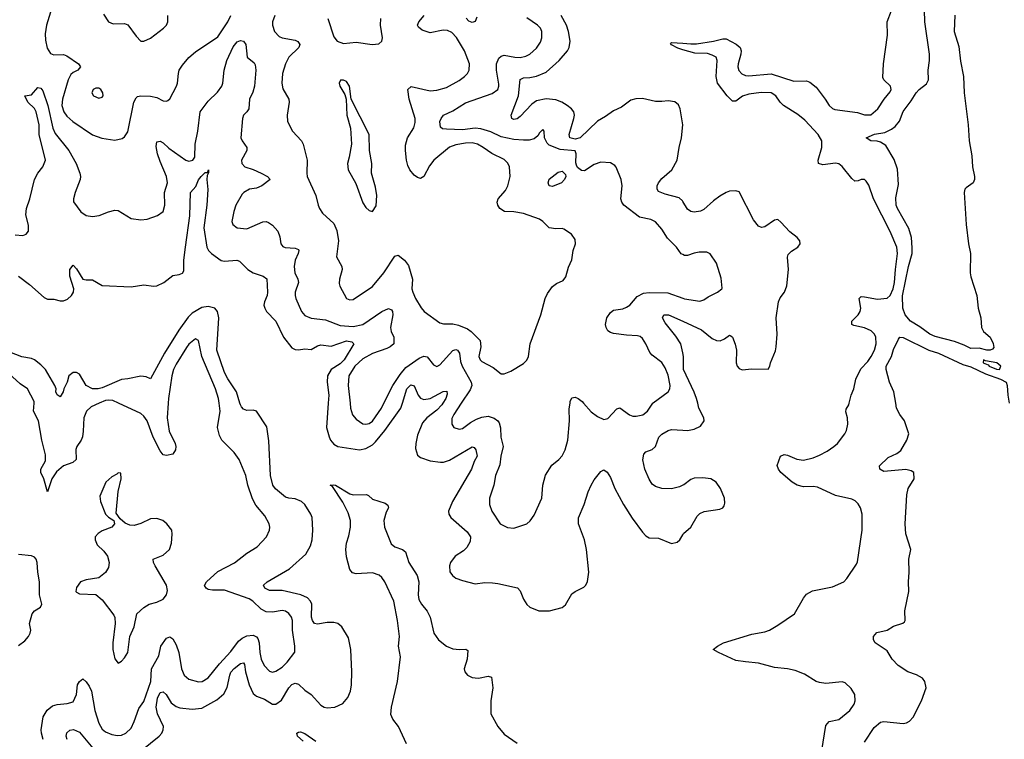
# Model space of a CAD drawing. Header units: inches. Extents: x 1473912 to 1647258, y 640388 to 773423.
# Tile 31 of 256: x 1525878 to 1531999, y 647911 to 652384. Entities that reach past the tile are written whole.
import ezdxf

# ---------------------------------------------------------------- set-up
doc = ezdxf.new("R2010")
doc.units = ezdxf.units.IN
doc.header["$MEASUREMENT"] = 0
for name, color, linetype in [('B5624', 7, 'Continuous'), ('B5625', 7, 'Continuous'), ('B5634', 7, 'Continuous'), ('B5635', 7, 'Continuous')]:
    doc.layers.add(name, color=color, linetype=linetype)

msp = doc.modelspace()

# ---------------------------------------------------------------- linework, layer by layer
at = {"layer": 'B5624', "color": 5}
for points, elevation in [([(1526372.3, 650000), (1526322.3, 649977.7), (1526293.9, 649950), (1526277.2, 649910), (1526273.2, 649826.8), (1526267.1, 649790), (1526259.3, 649770), (1526232.2, 649730), (1526227.1, 649712.9), (1526229, 649650), (1526208, 649632), (1526150.1, 649609.9), (1526106.9, 649573.1), (1526077.5, 649530), (1526050, 649449), (1526027.6, 649530), (1526009.7, 649570), (1526009.7, 649590), (1526037.4, 649642.6), (1526038.4, 649678.4), (1526014.5, 649770), (1525994.5, 649890), (1525964.2, 649950), (1525967.3, 650000)], 740), ([(1526023.4, 647910), (1526012.1, 647950), (1526011.3, 647970), (1526023.8, 648050), (1526047.8, 648092.2), (1526081.6, 648118.4), (1526110, 648128.3), (1526173, 648133), (1526210, 648143.9), (1526229.8, 648190), (1526236.4, 648250), (1526250, 648270.6), (1526270, 648286), (1526290, 648269.1), (1526310, 648240.7), (1526324.4, 648210), (1526345.2, 648090), (1526370, 648012.4), (1526390, 647974.9), (1526410, 647957.8), (1526450, 647940.2), (1526485.1, 647934.9), (1526510, 647936.9), (1526538, 647950), (1526570, 647980.8), (1526590, 648021.1), (1526617.9, 648102.1), (1526650, 648145.8), (1526691.9, 648270), (1526696.3, 648350), (1526742.5, 648430), (1526755.8, 648490), (1526790, 648539.3), (1526810, 648548.2), (1526830, 648535.8), (1526850, 648498.4), (1526866.1, 648450), (1526883.5, 648350), (1526900.8, 648310), (1526930, 648284.4), (1526990, 648267.3), (1527012, 648270), (1527050, 648293.4), (1527119.5, 648380.5), (1527190, 648457.1), (1527238, 648522), (1527259.8, 648540.2), (1527290, 648555), (1527330, 648557.5), (1527348.8, 648548.8), (1527357.8, 648537.8), (1527366.4, 648510), (1527370, 648451), (1527379, 648410), (1527398, 648370), (1527430, 648334.9), (1527450, 648329), (1527470, 648334), (1527510, 648359.1), (1527541, 648390), (1527587.8, 648452.2), (1527588.4, 648490), (1527573.4, 648590), (1527573, 648650), (1527567.8, 648670), (1527550, 648693.3), (1527530, 648706.8), (1527510, 648712.3), (1527450, 648701), (1527410, 648702.5), (1527378.9, 648718.9), (1527326.8, 648770), (1527303.8, 648783.8), (1527150, 648837.3), (1527077.1, 648837.1), (1527050, 648842.2), (1527036.2, 648850), (1527027.3, 648867.2), (1527039.1, 648890), (1527110, 648953.4), (1527212.3, 649007.7), (1527290, 649068.5), (1527353.7, 649106.3), (1527411.3, 649170), (1527431.5, 649210), (1527433.3, 649230), (1527428.3, 649250), (1527400.8, 649300.8), (1527346.5, 649366.5), (1527324.7, 649404.7), (1527296.2, 649490), (1527282.9, 649550), (1527241.8, 649650), (1527210, 649693.5), (1527135.1, 649770), (1527119.4, 649799.4), (1527108.2, 649848.2), (1527123, 649950), (1527117.3, 650000)], 740), ([(1526800, 650000), (1526794.8, 649910), (1526806.9, 649826.9), (1526844.2, 649750), (1526848.1, 649731.9), (1526845.5, 649710), (1526830, 649682.7), (1526790, 649675.1), (1526770, 649678.4), (1526750, 649703.6), (1526708.4, 649788.4), (1526670, 649889.7), (1526650, 649919.7), (1526630, 649936.4), (1526492.2, 650000)], 740), ([(1526636, 647844), (1526743.7, 647930), (1526760.5, 647950), (1526770.4, 647970), (1526771.4, 647990), (1526734.2, 648070), (1526725.7, 648110), (1526734.1, 648165.9), (1526750, 648202.6), (1526770, 648206.3), (1526788.8, 648190), (1526818.3, 648138.3), (1526850, 648114.3), (1526872.8, 648107.2), (1526950, 648097.5), (1527010, 648105.1), (1527103.9, 648156.1), (1527146.4, 648193.6), (1527167, 648233), (1527183, 648310), (1527191.2, 648328.8), (1527210, 648351.1), (1527250, 648382.5), (1527270, 648387.4), (1527276.1, 648376.1), (1527282.3, 648330), (1527303.9, 648250), (1527330, 648195.2), (1527350, 648179.1), (1527399.6, 648159.6), (1527450, 648130.2), (1527470, 648129.3), (1527505.8, 648154.2), (1527551.6, 648230), (1527570, 648251.4), (1527590, 648259.8), (1527610, 648253.9), (1527650, 648217.1), (1527690.5, 648190.5), (1527750, 648124), (1527770, 648111.4), (1527790, 648107.3), (1527837.2, 648110), (1527886.8, 648133.2), (1527916.8, 648170), (1527933.7, 648210), (1527939.9, 648250), (1527942, 648330), (1527936.2, 648470), (1527921, 648541), (1527880.7, 648610), (1527855.8, 648630), (1527830, 648637.2), (1527790, 648636.7), (1527730, 648625.7), (1527710, 648631.8), (1527697, 648650), (1527692, 648670), (1527693.6, 648750), (1527684.5, 648770), (1527666.6, 648790), (1527626, 648810), (1527510, 648835.8), (1527430, 648836.8), (1527402.6, 648850), (1527394.3, 648870), (1527415.4, 648890), (1527555.4, 648970), (1527657.4, 649062.5), (1527686.2, 649113.8), (1527696.2, 649150), (1527699.9, 649210), (1527696.5, 649290), (1527688.6, 649310), (1527651.1, 649370), (1527629.6, 649390), (1527590, 649406), (1527550, 649409.9), (1527530, 649416.5), (1527467, 649467), (1527452.2, 649490), (1527435.8, 649550), (1527426.9, 649766.9), (1527413.9, 649853.9), (1527349.7, 649949.7), (1527330, 649956.3), (1527290, 649955.3), (1527270, 649962.2), (1527257, 649977), (1527249.3, 649990), (1527246.3, 650000)], 720), ([(1527796.1, 650000), (1527785.5, 649850), (1527801.6, 649790), (1527810.2, 649770), (1527830, 649744.4), (1527854.8, 649730), (1527990, 649710.8), (1528030, 649719.2), (1528070, 649742.2), (1528090, 649760.4), (1528147, 649830), (1528247, 649970), (1528256.5, 650000)], 720), ([(1527931.2, 650000), (1527934.5, 649970), (1527946.8, 649926.8), (1527970, 649900.3), (1528010, 649871.7), (1528029.2, 649869.2), (1528050, 649873.6), (1528070, 649889.1), (1528126.3, 649970), (1528141.5, 650000)], 740), ([(1528507.7, 650000), (1528501.1, 649990), (1528470, 649956.9), (1528409.4, 649910), (1528382.8, 649877.2), (1528350, 649800.5), (1528339.5, 649750), (1528338.8, 649718.8), (1528350, 649677.1), (1528370, 649661.7), (1528430, 649641.8), (1528492.8, 649632.8), (1528513.4, 649633.4), (1528550, 649645.3), (1528690, 649728.7), (1528703.9, 649723.9), (1528714, 649710), (1528720.8, 649670), (1528703.1, 649636.9), (1528686.4, 649590), (1528569.3, 649390), (1528543.1, 649330), (1528545.3, 649310), (1528558, 649290), (1528660.2, 649200.2), (1528680.6, 649170), (1528678.8, 649141.2), (1528657.8, 649102.2), (1528637.2, 649082.8), (1528584.4, 649050), (1528555.8, 649010), (1528549, 648989), (1528551.5, 648951.6), (1528568.5, 648928.5), (1528590, 648912.2), (1528630, 648897.4), (1528710, 648877.4), (1528770, 648885.3), (1528816.2, 648883.8), (1528850, 648880.2), (1528971.9, 648851.9), (1528990, 648833), (1529010, 648782), (1529030, 648748.5), (1529050, 648732.4), (1529104.7, 648710), (1529171.4, 648708.6), (1529250, 648730.6), (1529270, 648747.7), (1529310, 648815.5), (1529330, 648830.4), (1529384.2, 648855.8), (1529398, 648870), (1529408.2, 648891.8), (1529415.4, 648950), (1529402.3, 649090), (1529389.8, 649150), (1529351, 649250), (1529352.2, 649287.8), (1529386.6, 649370), (1529411, 649449), (1529431.1, 649490), (1529450, 649523), (1529490, 649576), (1529510, 649586), (1529530, 649570.8), (1529550, 649537.3), (1529577.5, 649470), (1529631.7, 649370), (1529685.4, 649285.4), (1529750, 649197.6), (1529770, 649175.8), (1529790, 649164.2), (1529850, 649160.4), (1529930, 649128.7), (1529964.2, 649135.8), (1529981.6, 649150), (1530000, 649182.1)], 720), ([(1528622.7, 650000), (1528575.6, 649930), (1528565.2, 649905.3), (1528563.7, 649870), (1528576.3, 649850), (1528610, 649838.3), (1528630, 649842.8), (1528679.5, 649880.5), (1528718.3, 649901.7), (1528750, 649913.9), (1528790, 649920.4), (1528827.5, 649907.5), (1528850.1, 649890.1), (1528857.9, 649877.9), (1528867.5, 649847.5), (1528869.4, 649789.4), (1528883.5, 649730), (1528868.8, 649671.2), (1528863.4, 649616.6), (1528836.1, 649550), (1528824.9, 649490), (1528798, 649410), (1528798.4, 649370), (1528812.4, 649330), (1528864, 649250), (1528910, 649228.4), (1528950, 649223.8), (1529030, 649250.5), (1529051.1, 649268.9), (1529076.4, 649303.6), (1529123, 649410), (1529129.7, 649490), (1529146.5, 649553.5), (1529185.2, 649614.8), (1529230, 649650.6), (1529250, 649673.4), (1529269.6, 649710), (1529284.8, 649770), (1529296.2, 649890), (1529294.6, 649965.4), (1529299.2, 650000)], 740), ([(1529383.3, 650000), (1529430, 649946.3), (1529470, 649916.5), (1529510, 649898), (1529534.8, 649905.3), (1529590, 649966), (1529609.4, 649970.6), (1529668, 649928), (1529690, 649919.5), (1529710, 649918.9), (1529751.9, 649928.1), (1529780.9, 649950), (1529814.8, 650000)], 740), ([(1530000, 649490.3), (1529979.7, 649480.3), (1529930, 649468.6), (1529870, 649468.9), (1529830, 649482.3), (1529810, 649497.7), (1529790, 649528.7), (1529763.1, 649590), (1529752.4, 649647.6), (1529757.5, 649682.5), (1529770, 649697.8), (1529810, 649712.6), (1529829.7, 649730), (1529851.1, 649788.9), (1529870, 649808.3), (1529910, 649831), (1529930, 649836.9), (1530000, 649832.9)], 720), ([(1528283.2, 647883.2), (1528232.2, 647990), (1528196.9, 648036.9), (1528185.5, 648065.5), (1528189.4, 648110), (1528227, 648270), (1528244.6, 648424.6), (1528231.6, 648490), (1528238.8, 648550), (1528226.1, 648650), (1528203.3, 648770), (1528147, 648890), (1528130, 648916.8), (1528112.1, 648932.1), (1528070, 648944.9), (1527970, 648939.7), (1527946.1, 648946.1), (1527930, 648966), (1527910, 649045.2), (1527905.4, 649090), (1527909.2, 649130), (1527924.2, 649175.8), (1527934.2, 649230), (1527933.3, 649270), (1527918.7, 649318.7), (1527885.8, 649385.8), (1527822, 649482), (1527808.5, 649490), (1527826.7, 649493.3), (1527840.4, 649490), (1527930, 649436.3), (1527950, 649430.2), (1528033, 649433), (1528046.6, 649426.6), (1528070, 649403.1), (1528150, 649377.8), (1528167.3, 649367.3), (1528170.2, 649350), (1528156.8, 649323.2), (1528141.9, 649270), (1528145.7, 649230), (1528186.5, 649126.5), (1528210, 649107.5), (1528257, 649090), (1528275.7, 649075.7), (1528296, 649010), (1528349.1, 648930), (1528358.4, 648890), (1528355.2, 648810), (1528359.4, 648779.4), (1528375.1, 648750), (1528410, 648706.7), (1528429.6, 648670), (1528451.3, 648570), (1528481.6, 648530), (1528530, 648489), (1528570, 648474), (1528611.4, 648468.6), (1528651.9, 648471.9), (1528663.4, 648463.4), (1528658.6, 648410), (1528640.2, 648350), (1528644.2, 648330), (1528661.1, 648310), (1528690, 648295.8), (1528710, 648292.4), (1528730, 648291.4), (1528790, 648303.7), (1528810, 648296.3), (1528819.7, 648230), (1528806.1, 648150), (1528807.3, 648070), (1528850.6, 647990.6), (1528890, 647943.6), (1528970, 647887.8)], 680), ([(1525870, 648494), (1525910, 648524), (1525932.3, 648550), (1525942.7, 648570), (1525946, 648590), (1525939.3, 648630), (1525956, 648690), (1525970, 648710.6), (1526007, 648733), (1526016, 648750), (1525999.7, 648810), (1526000.4, 648890), (1525989.8, 648949.8), (1525986.4, 649010), (1525980.4, 649030), (1525970, 649043), (1525950, 649052), (1525870, 649058.8)], 760), ([(1526172.4, 647910), (1526166, 647930), (1526170, 647950.3), (1526190, 647968.5), (1526211.5, 647971.6), (1526250, 647954.9), (1526342.8, 647842.8)], 720), ([(1527638.9, 647898.9), (1527605.3, 647930), (1527601.5, 647950), (1527610, 647956.5), (1527623.1, 647956.9), (1527650, 647947.9), (1527719.7, 647899.7)], 680)]:
    msp.add_lwpolyline(points, dxfattribs=dict(at, elevation=elevation))
at = {"layer": 'B5624', "color": 5, "elevation": 760}
msp.add_lwpolyline([(1526490, 649568), (1526482, 649558), (1526450, 649542.7), (1526414, 649510), (1526376.8, 649423.2), (1526380.4, 649390), (1526410, 649311.3), (1526430, 649291.3), (1526462, 649270), (1526466, 649250), (1526451.3, 649230), (1526390, 649207.1), (1526364.4, 649190), (1526347, 649170), (1526346.7, 649150), (1526359.2, 649119.2), (1526400.7, 649080.7), (1526423.8, 649050), (1526433.4, 649010), (1526430, 648979), (1526410, 648947.6), (1526370, 648914), (1526290, 648902), (1526256, 648890), (1526230, 648855.3), (1526227.3, 648830), (1526230, 648824.7), (1526250, 648816), (1526350.4, 648810.4), (1526390, 648778.8), (1526463.4, 648683.4), (1526468.7, 648668.7), (1526470.4, 648630.4), (1526456.5, 648510), (1526456, 648470), (1526470, 648411.3), (1526490, 648384.7), (1526510, 648396.3), (1526530, 648417.1), (1526549.7, 648450), (1526562.4, 648550), (1526589.7, 648610), (1526605.2, 648690), (1526649.2, 648730), (1526682.7, 648750), (1526730, 648762.6), (1526770, 648782.6), (1526789.7, 648810), (1526795.5, 648835.5), (1526791, 648870), (1526719.3, 648990), (1526709, 649010), (1526708, 649030), (1526770, 649054.9), (1526808.7, 649091.3), (1526822, 649130), (1526826.3, 649186.3), (1526822.9, 649210), (1526791.5, 649250), (1526766.6, 649270), (1526730, 649283.5), (1526690, 649282), (1526630, 649252.2), (1526590, 649240.9), (1526562, 649242), (1526534, 649254), (1526501.2, 649281.2), (1526476.4, 649316.4), (1526489.6, 649450.4), (1526509.2, 649530), (1526506, 649566)], close=True, dxfattribs=at)
at = {"layer": 'B5625', "color": 5}
for points, elevation in [([(1526068.7, 652430), (1526044.8, 652350), (1526036.2, 652296.2), (1526037, 652257), (1526047.4, 652207.4), (1526070, 652173), (1526090, 652165.3), (1526150, 652167.8), (1526170, 652159.7), (1526243.6, 652110), (1526256.5, 652090), (1526238.7, 652070), (1526210, 652055.9), (1526196.5, 652043.5), (1526178.5, 652010), (1526142.8, 651890), (1526140.5, 651850), (1526151.4, 651811.4), (1526170, 651784), (1526207.6, 651750), (1526330, 651668.8), (1526387.9, 651647.9), (1526470, 651634), (1526514.9, 651645.1), (1526530, 651656.3), (1526550, 651687.3), (1526586.3, 651870), (1526601.6, 651898.4), (1526610, 651906.5), (1526630, 651911.3), (1526690, 651907.9), (1526730, 651899.5), (1526770, 651879.3), (1526790, 651876.3), (1526799.1, 651880.9), (1526810, 651890.8), (1526852.8, 651970), (1526858.9, 651990), (1526864, 652050), (1526869.8, 652070.2), (1526890, 652101.6), (1526930, 652148.4), (1526970, 652184.4), (1527110, 652278), (1527171.9, 652370), (1527189.2, 652410)], 760), ([(1526398.3, 652418.3), (1526430.7, 652370.7), (1526458.8, 652358.8), (1526530, 652360.7), (1526550, 652350.8), (1526600.9, 652280.9), (1526630, 652250.6), (1526650, 652250.5), (1526690, 652268.2), (1526772, 652330), (1526789.5, 652350), (1526799.5, 652370), (1526799.5, 652410)], 780), ([(1527463.5, 652410), (1527450.2, 652370.2), (1527450.2, 652350.2), (1527461.5, 652310), (1527490, 652278.9), (1527510.2, 652270.2), (1527590, 652257.1), (1527607.6, 652247.6), (1527619.1, 652230), (1527614, 652210), (1527550, 652149.7), (1527529.4, 652110), (1527512.1, 652050), (1527508, 651990), (1527513.4, 651953.4), (1527550.2, 651890.2), (1527553.4, 651870), (1527540.2, 651790), (1527543.1, 651750), (1527574, 651690), (1527628.9, 651630), (1527639.1, 651610), (1527664.7, 651510), (1527662.2, 651430), (1527665.5, 651410), (1527719.5, 651290), (1527732.7, 651230), (1527741.3, 651210), (1527760.4, 651180.4), (1527830, 651116.4), (1527850, 651074), (1527859.2, 651010), (1527847, 650910), (1527881.1, 650850), (1527882.6, 650830), (1527865.7, 650770), (1527863.7, 650743.7), (1527867.2, 650727.2), (1527908.8, 650650), (1527930, 650642), (1527950, 650645.3), (1528070, 650724.4), (1528141.5, 650810), (1528210, 650914.4), (1528230, 650919.5), (1528270, 650889), (1528295.2, 650855.2), (1528320.2, 650770), (1528316.5, 650710), (1528321.7, 650690), (1528338.3, 650650), (1528373, 650593), (1528392.7, 650570), (1528490, 650500.3), (1528512.7, 650492.8), (1528570, 650492.4), (1528605.5, 650485.5), (1528662, 650462), (1528685.1, 650445.1), (1528739.5, 650390), (1528744.7, 650350), (1528732.4, 650290), (1528739.3, 650270), (1528750, 650259.3), (1528820.9, 650220.9), (1528870, 650182.8), (1528890, 650182.8), (1528930, 650198.8), (1529010, 650246.8), (1529030, 650267.3), (1529040.7, 650290), (1529051.5, 650370), (1529118.4, 650550), (1529145.1, 650650), (1529158, 650682), (1529190, 650726), (1529215.5, 650744.5), (1529257, 650763), (1529273.8, 650786.2), (1529290, 650844.7), (1529310, 650892), (1529319.5, 650950), (1529332.3, 650990), (1529330, 651018), (1529309, 651050), (1529261.5, 651081.5), (1529250, 651086), (1529210, 651082.9), (1529170, 651089.5), (1529129.3, 651130), (1529110, 651142.9), (1529010, 651179.7), (1528950, 651189.7), (1528892.5, 651192.5), (1528861.6, 651210), (1528849.7, 651230), (1528846.9, 651250), (1528852.6, 651270), (1528898.3, 651321.7), (1528913.1, 651350), (1528925.9, 651410), (1528921.7, 651470), (1528911.9, 651491.9), (1528890, 651515.5), (1528811.9, 651551.9), (1528759.1, 651590), (1528723, 651610), (1528690, 651617.3), (1528650, 651616.6), (1528590, 651606.1), (1528549.7, 651590.3), (1528452.6, 651510), (1528424.9, 651475.1), (1528390.7, 651409.3), (1528370, 651396.4), (1528350, 651402.4), (1528330, 651417.6), (1528302.4, 651450), (1528290, 651478), (1528283, 651510), (1528275.5, 651570), (1528276.3, 651603.7), (1528288.2, 651650), (1528327.6, 651712.4), (1528335.8, 651744.2), (1528336.5, 651770), (1528298.4, 651890), (1528291.3, 651950), (1528311.2, 651968.8), (1528430, 651942), (1528470, 651945.4), (1528530, 651962.2), (1528610, 652005.2), (1528643.5, 652030), (1528662, 652050), (1528672.6, 652070), (1528673.7, 652110), (1528643.5, 652190), (1528593.5, 652273.5), (1528563.6, 652303.6), (1528536.3, 652316.3), (1528510, 652319.4), (1528430, 652301.7), (1528378.9, 652318.9), (1528356.3, 652336.3), (1528350.7, 652350), (1528358, 652370), (1528392.2, 652410)], 760), ([(1527794, 652390), (1527830, 652278), (1527850.4, 652250.4), (1527890, 652236.4), (1527970, 652243.2), (1528069.6, 652230.4), (1528110, 652234), (1528129.2, 652250), (1528134, 652270), (1528121.2, 652350), (1528122, 652390)], 780), ([(1530000, 650923.2), (1529990, 650929.2), (1529961.2, 650970), (1529905, 651025), (1529870, 651081.6), (1529830, 651127.8), (1529801.5, 651141.5), (1529730, 651156.9), (1529633.6, 651230), (1529620.5, 651250), (1529614.3, 651270), (1529622.7, 651350), (1529617.7, 651390), (1529586.7, 651466.7), (1529578, 651478), (1529550, 651494), (1529490, 651497.2), (1529450, 651483.5), (1529390, 651444.2), (1529370, 651446), (1529345.2, 651465.2), (1529338.8, 651478.8), (1529334.9, 651494.9), (1529336.4, 651550), (1529330, 651569.3), (1529237.4, 651577.4), (1529170, 651603.5), (1529156.5, 651616.5), (1529139.6, 651650), (1529138, 651690), (1529130, 651701.2), (1529110, 651681.2), (1529099, 651661), (1529076.9, 651643.1), (1529045.3, 651634.7), (1529010, 651633.9), (1528950, 651639.6), (1528870, 651655.4), (1528807.1, 651687.1), (1528745.4, 651705.4), (1528710, 651708.6), (1528630, 651699.4), (1528530, 651702.2), (1528505.6, 651705.6), (1528494.7, 651714.7), (1528489.8, 651750), (1528497.4, 651770), (1528512.3, 651790), (1528570, 651816.1), (1528650, 651866), (1528814.4, 651925.6), (1528849.7, 651950), (1528856.8, 651970), (1528856.3, 651983.7), (1528842.6, 652070), (1528842.3, 652110), (1528855.8, 652144.2), (1528870, 652157.1), (1528890, 652162.3), (1528956, 652150), (1528990, 652148.7), (1529023.9, 652156.1), (1529050, 652169.2), (1529090, 652206.3), (1529115.5, 652244.5), (1529123.8, 652270), (1529123.1, 652310), (1529114.5, 652330), (1529095.8, 652350), (1529030, 652395)], 740), ([(1528720.2, 652399.8), (1528708.4, 652371.6), (1528690, 652365.1), (1528670, 652374.7), (1528652.4, 652392.4)], 740), ([(1530000, 651254.4), (1529997.9, 651257.9), (1529976.6, 651276.7), (1529890, 651299.3), (1529850, 651316.2), (1529840.5, 651330), (1529841, 651350), (1529849.8, 651370), (1529870, 651395.6), (1529931.3, 651450), (1529964.4, 651510), (1529976.8, 651590), (1529992.6, 651650), (1529999.7, 651730), (1529984.2, 651830), (1529973.9, 651853.9), (1529950, 651872.6), (1529910, 651879.7), (1529870, 651874.2), (1529830, 651875.3), (1529750, 651893.3), (1529709, 651891), (1529676.3, 651883.7), (1529619.8, 651840.2), (1529570, 651817.8), (1529519.1, 651780.9), (1529470, 651752.9), (1529361.3, 651650), (1529330, 651641.2), (1529297.3, 651650), (1529293.6, 651670), (1529323.4, 651770), (1529326.2, 651790), (1529322.4, 651810), (1529308.3, 651830), (1529281.1, 651850), (1529248.3, 651870), (1529210, 651885.8), (1529150, 651892.3), (1529090, 651878.7), (1529061.9, 651858.1), (1528990, 651782.4), (1528970, 651766.8), (1528950, 651763.1), (1528937.6, 651770), (1528933.5, 651790), (1528979.6, 651910), (1528988.1, 652011.9), (1529010, 652022.5), (1529050, 652024.4), (1529090, 652032.5), (1529150, 652056.6), (1529231.4, 652130), (1529283.7, 652190), (1529293.6, 652210), (1529299.5, 652250), (1529289.9, 652310), (1529276.8, 652350), (1529244.7, 652410)], 720), ([(1525850, 651046.7), (1525897.7, 651042.3), (1525917, 651050), (1525932.6, 651070), (1525933.3, 651106.7), (1525916.7, 651170), (1525920.5, 651210), (1525940.2, 651270), (1525969.7, 651390), (1525991, 651429), (1526021.6, 651470), (1526038.7, 651510), (1525997.8, 651670), (1525998.3, 651730), (1525981, 651810), (1525970.6, 651830.6), (1525927.8, 651870), (1525910, 651911), (1525950, 651917.6), (1525990, 651961.6), (1526010, 651958.7), (1526021.6, 651941.6), (1526052, 651850), (1526083.3, 651710), (1526097.1, 651677.1), (1526183.9, 651570), (1526227.9, 651490), (1526250.9, 651430), (1526256.3, 651410), (1526254.3, 651390), (1526222.3, 651310), (1526211.4, 651270), (1526211.7, 651251.7), (1526257.1, 651190), (1526290, 651166.4), (1526330, 651159.5), (1526372.6, 651167.4), (1526430, 651189.2), (1526470, 651198.8), (1526490, 651197.3), (1526570, 651148.5), (1526630, 651139.3), (1526670, 651143), (1526734.2, 651165.8), (1526770, 651191.3), (1526779.5, 651230), (1526778.3, 651310), (1526797.3, 651370), (1526789.8, 651410), (1526750, 651502), (1526734.1, 651550), (1526725, 651595), (1526730, 651624.9), (1526750, 651628.9), (1526770, 651617.3), (1526805.6, 651585.6), (1526910, 651511.3), (1526930, 651504.7), (1526953.5, 651510), (1526967.3, 651530), (1526968, 651610), (1526985.7, 651690), (1527000.6, 651810), (1527050, 651876.5), (1527107.2, 651932.8), (1527133.3, 651970), (1527141, 651990), (1527149.8, 652069.7), (1527164.7, 652130), (1527204.9, 652215.1), (1527230, 652246.2), (1527250, 652254.4), (1527270, 652250.2), (1527284, 652230), (1527291.2, 652151.2), (1527336, 652116), (1527342.3, 652102.3), (1527346, 652070), (1527337.1, 651970), (1527326.9, 651933.1), (1527306.8, 651890), (1527301.1, 651830), (1527290.2, 651810), (1527269.2, 651790), (1527262.9, 651770), (1527252.2, 651650), (1527261.3, 651630), (1527290.5, 651590), (1527290.4, 651570.4), (1527257.4, 651510), (1527259.5, 651490), (1527276.3, 651470), (1527330, 651452.8), (1527378.7, 651430), (1527417.3, 651410), (1527434.8, 651390), (1527383.8, 651350), (1527350, 651336.8), (1527305.5, 651330), (1527270.3, 651310), (1527260.9, 651299.1), (1527222, 651230), (1527208.6, 651191.4), (1527196.5, 651130), (1527203.1, 651110), (1527230.2, 651090.2), (1527290, 651084.7), (1527390, 651126.5), (1527410, 651128.9), (1527423.7, 651123.7), (1527450, 651107.2), (1527481.7, 651070), (1527494.3, 651034.3), (1527501.3, 650990), (1527513, 650973), (1527527.5, 650967.5), (1527590, 650964.5), (1527610, 650955.8), (1527613.4, 650950), (1527609.3, 650930), (1527590.8, 650890), (1527583.2, 650850), (1527588.6, 650810), (1527607.2, 650770), (1527610.2, 650750), (1527590.2, 650690), (1527589.4, 650670), (1527593.5, 650650), (1527629.4, 650570), (1527650, 650544.3), (1527690, 650528.5), (1527778.7, 650518.7), (1527870, 650482.7), (1527950, 650477.3), (1528010, 650489.1), (1528130, 650569.3), (1528170, 650589), (1528190, 650581.3), (1528195.2, 650570), (1528197.7, 650550), (1528182.9, 650470), (1528186.5, 650446.5), (1528203.1, 650410), (1528203.8, 650370), (1528181.3, 650350), (1528160.6, 650339.4), (1528070, 650309.3), (1528010, 650276.4), (1527961.9, 650230), (1527924.4, 650170), (1527919, 650110), (1527931.2, 650000)], 740), ([(1530000, 652197.2), (1529970, 652206), (1529930, 652227.3), (1529924, 652236), (1529930, 652242), (1530000, 652236.8)], 680), ([(1525870, 650789.1), (1525937.9, 650737.9), (1526030, 650656.1), (1526050, 650647.5), (1526090, 650647.4), (1526130, 650636.9), (1526150, 650636.5), (1526174, 650646), (1526200.5, 650670), (1526211.2, 650690), (1526213.3, 650710), (1526189.6, 650790), (1526190, 650832), (1526210, 650858), (1526230, 650834.8), (1526270, 650771.3), (1526290, 650766.8), (1526330, 650766.8), (1526390, 650730.7), (1526570, 650722.8), (1526650, 650735.3), (1526710, 650726.7), (1526730, 650730.3), (1526773.6, 650750), (1526830, 650793.8), (1526870, 650799.7), (1526890, 650807.8), (1526898.1, 650821.9), (1526899, 650890), (1526907.4, 650970), (1526935.2, 651164.8), (1526938.7, 651310), (1526972.4, 651347.6), (1526990, 651387.7), (1527005.6, 651410), (1527030, 651434), (1527045.2, 651434.8), (1527050.5, 651450.5), (1527052.4, 651432.4), (1527043.8, 651416.2), (1527040.3, 651390), (1527047.4, 651327.4), (1527040.2, 651230), (1527021.8, 651090), (1527040.9, 650970), (1527052.1, 650950), (1527070.7, 650930.7), (1527130, 650887.3), (1527150, 650882.9), (1527228.3, 650888.3), (1527243.8, 650883.8), (1527294.9, 650830), (1527330.1, 650810.1), (1527390.6, 650790), (1527413.7, 650773.7), (1527417.2, 650690), (1527415.5, 650670), (1527398.6, 650630), (1527396.1, 650610), (1527400.8, 650590), (1527412.9, 650570), (1527470.2, 650510), (1527517.2, 650410), (1527570, 650344.7), (1527590, 650333.4), (1527610, 650330.9), (1527650, 650337.2), (1527690, 650332.9), (1527730, 650356.8), (1527750, 650362.7), (1527815, 650355), (1527910, 650388), (1527942.2, 650382.2), (1527954.6, 650370), (1527893.9, 650270), (1527870, 650245.7), (1527815, 650210), (1527790.8, 650170), (1527788.3, 650130), (1527799.6, 650050), (1527796.1, 650000)], 720), ([(1529814.8, 650000), (1529816.9, 650003.1), (1529909.7, 650070.3), (1529919.7, 650090), (1529922, 650110), (1529910, 650174), (1529890, 650219), (1529870, 650253.2), (1529810, 650298), (1529795.1, 650315.1), (1529771.1, 650370), (1529750, 650402.9), (1529734.6, 650414.6), (1529719.1, 650419.1), (1529650, 650422.7), (1529570, 650433.1), (1529550, 650439.8), (1529534.7, 650450), (1529523.1, 650470), (1529520.4, 650490), (1529528.2, 650530), (1529550, 650563), (1529570, 650578.4), (1529627, 650587), (1529650, 650596.9), (1529670, 650610.2), (1529716.8, 650663.2), (1529756.3, 650683.7), (1529790, 650688.8), (1529906.4, 650686.4), (1530000, 650652.9)], 740), ([(1527246.3, 650000), (1527225.4, 650070), (1527170.9, 650150.9), (1527151.4, 650191.4), (1527102.8, 650330), (1527115, 650530), (1527107.2, 650570), (1527091.5, 650590), (1527050, 650601.7), (1527010, 650594.8), (1526950, 650559.6), (1526924.4, 650535.6), (1526866.7, 650453.3), (1526778.5, 650310), (1526690, 650152.3), (1526663.7, 650163.7), (1526630, 650167.2), (1526550, 650150.7), (1526510, 650148.1), (1526390, 650096.2), (1526364.7, 650090), (1526330, 650089), (1526290.9, 650110.9), (1526250, 650180.5), (1526231.5, 650191.5), (1526209.5, 650190.5), (1526184, 650170), (1526172.2, 650130), (1526152.3, 650090), (1526148.4, 650070), (1526130, 650039.5), (1526110, 650052.7), (1526102, 650070), (1526104, 650090), (1526095.4, 650110), (1526037, 650210), (1526010, 650239.4), (1525970, 650268.9), (1525950, 650277.8), (1525890, 650289), (1525730, 650349.9)], 720), ([(1530000, 650312.8), (1529988.3, 650368.3), (1529957.5, 650417.5), (1529890, 650498.5), (1529873.1, 650530), (1529882.9, 650550), (1529912.2, 650550), (1530000, 650509.1)], 720), ([(1527117.3, 650000), (1527113.9, 650030), (1527095.8, 650090), (1527010.6, 650290), (1526989.7, 650389.7), (1526970, 650400.7), (1526930, 650367.1), (1526913.7, 650346.3), (1526850, 650242), (1526834.7, 650210), (1526822.8, 650170), (1526801.7, 650030), (1526800, 650000)], 740), ([(1528141.5, 650000), (1528197.4, 650110), (1528242.3, 650177.7), (1528278.3, 650221.7), (1528360.3, 650279.7), (1528390, 650291.8), (1528410, 650287.4), (1528450, 650238.7), (1528470, 650228.9), (1528490, 650238.5), (1528570, 650327.9), (1528590, 650334.3), (1528598.9, 650330), (1528611.8, 650311.8), (1528618.5, 650258.5), (1528628.1, 650230), (1528685.1, 650130), (1528687.9, 650110), (1528677.9, 650082.1), (1528622.7, 650000)], 740), ([(1525967.3, 650000), (1525967.9, 650010), (1525925.4, 650090), (1525881.4, 650121.4), (1525810, 650183.7)], 740), ([(1528256.5, 650000), (1528284.9, 650090), (1528310, 650114.5), (1528330, 650108.5), (1528355, 650050), (1528370, 650032.3), (1528390, 650023.8), (1528430, 650030.1), (1528510, 650073.2), (1528534.1, 650074.1), (1528535.2, 650055.2), (1528527.3, 650030), (1528507.7, 650000)], 720), ([(1529299.2, 650000), (1529300.5, 650010), (1529310, 650033.4), (1529330, 650037.6), (1529350, 650028.5), (1529374.6, 650010), (1529383.3, 650000)], 740), ([(1526492.2, 650000), (1526456.5, 650016.5), (1526430, 650019.7), (1526410, 650016.8), (1526372.3, 650000)], 740)]:
    msp.add_lwpolyline(points, dxfattribs=dict(at, elevation=elevation))
for points, elevation in [([(1527890, 652008.7), (1527871.6, 652008.4), (1527862.8, 651990), (1527867.3, 651970), (1527898, 651918), (1527907.3, 651890), (1527910.8, 651790), (1527934.8, 651710), (1527939.5, 651610), (1527926.7, 651530), (1527915.3, 651490), (1527918.9, 651450), (1527966.5, 651366.5), (1528010, 651246), (1528030, 651216), (1528050, 651198), (1528070, 651191.3), (1528092.9, 651227.1), (1528098.4, 651290), (1528090, 651342), (1528065.6, 651430), (1528067.6, 651490), (1528053.3, 651570), (1528049.5, 651670), (1527939.3, 651890), (1527928.7, 651970), (1527910, 651999)], 780), ([(1526350, 651958.3), (1526333.4, 651950), (1526325.3, 651930), (1526336.3, 651910), (1526370, 651894.9), (1526390, 651902), (1526395.6, 651910), (1526395.1, 651930), (1526382, 651950), (1526370, 651957.4)], 780), ([(1529190, 651347.1), (1529168.7, 651350), (1529164, 651370), (1529170, 651392), (1529224.7, 651435.3), (1529250, 651442), (1529270, 651422), (1529272.7, 651410), (1529264.9, 651390), (1529246.8, 651370)], 740)]:
    msp.add_lwpolyline(points, close=True, dxfattribs=dict(at, elevation=elevation))
at = {"layer": 'B5634', "color": 5}
for points, elevation in [([(1530000, 649832.9), (1530030, 649831.3), (1530070, 649838.5), (1530110, 649857), (1530131.9, 649890), (1530131.8, 649910), (1530100.2, 649970), (1530093, 650000)], 720), ([(1530856, 647790), (1530890, 647996.3), (1530910, 648021.3), (1530970, 648035), (1531038.8, 648090), (1531064.6, 648130), (1531070.8, 648150.8), (1531069.7, 648190), (1531047.3, 648227.2), (1531010, 648261.6), (1530990, 648267.8), (1530890, 648256.9), (1530850, 648264), (1530830, 648271.1), (1530755.8, 648315.8), (1530697.8, 648337.8), (1530650, 648349.3), (1530570, 648357.4), (1530470, 648385.2), (1530390, 648391.6), (1530330, 648401.8), (1530222, 648450), (1530189.3, 648470), (1530215.3, 648490), (1530254, 648510), (1530430, 648565.4), (1530510, 648579.5), (1530539, 648590), (1530590, 648619.5), (1530695.1, 648690), (1530751, 648789), (1530770, 648814), (1530806.6, 648833.4), (1530930, 648859.5), (1531001.2, 648890), (1531020.9, 648910), (1531080.1, 648999.9), (1531085.6, 649014.4), (1531115.1, 649210), (1531116.1, 649310), (1531105.7, 649350), (1531090, 649375.1), (1531072.2, 649392.2), (1531050, 649403.5), (1530950, 649427), (1530838.3, 649478.3), (1530810, 649482.6), (1530750, 649479.5), (1530711.1, 649490), (1530680.4, 649510), (1530609.7, 649570), (1530594.7, 649590), (1530587, 649613), (1530606.6, 649670), (1530630, 649681.3), (1530650, 649677.4), (1530710, 649651.4), (1530750, 649645.7), (1530810, 649660.3), (1530850, 649678), (1530897.9, 649702.1), (1530939.7, 649730), (1530961.7, 649750), (1531007.6, 649810), (1531017.6, 649830), (1531026.4, 649870), (1531025, 649910), (1531013.7, 649946.3), (1531016.3, 649963.7), (1531032.4, 649990), (1531035, 650000)], 680), ([(1531130, 647894), (1531190, 647984.9), (1531230, 648017), (1531250, 648021.1), (1531370, 648010.2), (1531390, 648012.6), (1531410, 648023.2), (1531431.6, 648048.4), (1531484.7, 648150), (1531512.7, 648230), (1531505.3, 648270), (1531490, 648291.1), (1531452.7, 648312.7), (1531399.5, 648330), (1531339.5, 648370), (1531300.7, 648410), (1531270, 648461.2), (1531195.3, 648510), (1531185.2, 648530), (1531185.2, 648550), (1531205.8, 648574.2), (1531270, 648590.2), (1531310, 648613.4), (1531367.1, 648632.9), (1531378, 648642), (1531382.4, 648650), (1531381.3, 648710), (1531405.6, 648830), (1531402.4, 648890), (1531407.8, 648950), (1531406, 649030), (1531418.4, 649090), (1531387.7, 649187.7), (1531382.4, 649250), (1531393.2, 649430), (1531401.2, 649470), (1531439.3, 649530), (1531437.2, 649570), (1531419.6, 649579.6), (1531387.2, 649587.2), (1531250, 649576.2), (1531226, 649590), (1531224, 649610), (1531277.8, 649662.2), (1531331.6, 649688.4), (1531354.6, 649705.4), (1531393.3, 649770), (1531404.5, 649810), (1531379.3, 649890), (1531349.3, 649930), (1531329.7, 649969.6), (1531324.2, 650000)], 660), ([(1530000, 649182.1), (1530004.5, 649190), (1530050, 649230.4), (1530090, 649297.3), (1530105.4, 649314.6), (1530133.3, 649326.7), (1530230, 649340.7), (1530249.4, 649350.6), (1530258, 649362), (1530262, 649378), (1530258.4, 649410), (1530234.3, 649470), (1530208.2, 649510), (1530174, 649530), (1530123.7, 649536.3), (1530070, 649533.6), (1530050, 649526.6), (1530006.5, 649493.5), (1530000, 649490.3)], 720)]:
    msp.add_lwpolyline(points, dxfattribs=dict(at, elevation=elevation))
at = {"layer": 'B5635', "color": 5}
for points, elevation in [([(1531690.7, 652410.7), (1531687.7, 652310), (1531716, 652216), (1531726.6, 652126.6), (1531744.7, 652030), (1531748.6, 651930), (1531773.5, 651730), (1531779.7, 651630), (1531797.4, 651537.4), (1531800.7, 651470), (1531813.4, 651410), (1531813.6, 651390), (1531804.9, 651370), (1531761.2, 651338.8), (1531753.6, 651330), (1531748.5, 651310), (1531761.8, 651110), (1531776.4, 650990), (1531788.4, 650930), (1531786.9, 650810), (1531790, 650784.7), (1531828.2, 650670), (1531836.3, 650590), (1531853.4, 650530), (1531857.3, 650470), (1531870, 650444.7), (1531910, 650411.3), (1531930.4, 650370.4), (1531933.1, 650346.9), (1531925.1, 650334.9), (1531910, 650328.9), (1531890, 650329.9), (1531843.1, 650343.1), (1531790, 650341), (1531750, 650361.2), (1531690, 650383), (1531570, 650414.6), (1531536.5, 650430), (1531474.5, 650474.6), (1531415, 650510), (1531383.4, 650550), (1531368.2, 650590), (1531366.9, 650666.9), (1531402.4, 650850), (1531425.5, 650930), (1531425.8, 650965.8), (1531421.7, 651030), (1531406.3, 651086.3), (1531334.5, 651210), (1531327, 651230), (1531324.4, 651275.6), (1531340.8, 651359.2), (1531334.5, 651454.5), (1531314.8, 651514.7), (1531262, 651602), (1531230, 651623), (1531208.6, 651628.6), (1531169.2, 651630), (1531139.3, 651650), (1531191.4, 651671.4), (1531257, 651683), (1531297.3, 651702.7), (1531320.1, 651719.9), (1531347, 651753), (1531370, 651814), (1531420.3, 651879.7), (1531451.8, 651930), (1531469.4, 651950), (1531516, 651984), (1531526.9, 652010), (1531524.7, 652070), (1531534, 652130), (1531534, 652170), (1531504.8, 652370), (1531498.4, 652590)], 660), ([(1530000, 652236.8), (1530050, 652233), (1530085.6, 652234.4), (1530190, 652250.5), (1530250, 652265.3), (1530270, 652265.3), (1530331.4, 652231.4), (1530356.5, 652210), (1530363, 652190), (1530361.6, 652170), (1530343.9, 652110), (1530342.7, 652090), (1530348, 652068), (1530366.7, 652046.7), (1530390, 652036.5), (1530410, 652034.7), (1530550, 652046.3), (1530690, 652002.4), (1530770, 652003.8), (1530790, 651995.9), (1530830, 651964.2), (1530886, 651890), (1530910, 651849.4), (1530930, 651831.5), (1530946.2, 651826.2), (1531086.1, 651806.1), (1531130, 651792.9), (1531170, 651793.1), (1531212.3, 651830), (1531251.2, 651888.8), (1531290, 651934.9), (1531295.4, 651950), (1531291.6, 651970), (1531249.3, 652009.3), (1531244.2, 652024.2), (1531247.1, 652110), (1531272.6, 652287.4), (1531271.6, 652370), (1531298.6, 652441.4)], 680), ([(1531035, 650000), (1531047.8, 650050), (1531064, 650090), (1531076.3, 650150), (1531106, 650214), (1531150, 650259.2), (1531172.2, 650290), (1531191.9, 650330), (1531201.6, 650370), (1531199.9, 650410), (1531191.8, 650430), (1531171.4, 650450), (1531130, 650469.4), (1531063.8, 650483.8), (1531051.5, 650490), (1531051.1, 650510), (1531089.8, 650550), (1531102.3, 650570), (1531106.5, 650590), (1531096.9, 650650), (1531102, 650658), (1531110, 650662.3), (1531130, 650661.8), (1531210, 650645.8), (1531270, 650653.4), (1531290, 650670.2), (1531307, 650710), (1531316, 650750), (1531321.5, 650830), (1531335.5, 650930), (1531330.9, 650970), (1531290, 651066.9), (1531185.7, 651270), (1531155.9, 651355.9), (1531140.7, 651380.7), (1531130, 651389.6), (1531110, 651389.6), (1531090, 651381.3), (1531070, 651379.7), (1531050, 651397.4), (1530990, 651471.2), (1530970, 651487.4), (1530950, 651491.5), (1530870, 651482), (1530844, 651490), (1530840.7, 651510), (1530863.6, 651590), (1530864.1, 651630), (1530842, 651670), (1530759.2, 651759.2), (1530714.5, 651794.5), (1530626.3, 651850), (1530605.6, 651870), (1530579.4, 651910), (1530549, 651929), (1530488.3, 651931.7), (1530410, 651920.4), (1530371.6, 651908.4), (1530330, 651876.8), (1530310, 651878.2), (1530275.4, 651910), (1530216, 651990), (1530207.7, 652030), (1530214.5, 652130), (1530207.3, 652150), (1530183.4, 652163.4), (1530152.7, 652172.7), (1530075.2, 652175.2), (1530000, 652197.2)], 680), ([(1530000, 650509.1), (1530115.4, 650455.4), (1530182.5, 650402.5), (1530209.5, 650389.5), (1530231.7, 650388.3), (1530259.2, 650400.8), (1530290, 650423.1), (1530299.3, 650419.3), (1530310, 650410.7), (1530326.4, 650366.4), (1530333, 650330), (1530332.6, 650250), (1530338.9, 650230), (1530350, 650215.8), (1530370, 650207.4), (1530430, 650214), (1530530, 650211.3), (1530541.2, 650230), (1530544.5, 650250), (1530575.5, 650324.5), (1530581.1, 650350), (1530586.6, 650430), (1530580.4, 650530), (1530595.3, 650630), (1530605.9, 650654.1), (1530632, 650690), (1530646.4, 650730), (1530657.3, 650830), (1530652, 650908), (1530654.9, 650925.1), (1530674.9, 650945.1), (1530715.6, 650970), (1530729.5, 650990), (1530727, 651010), (1530712, 651030), (1530664.9, 651064.9), (1530610, 651126), (1530590, 651140.9), (1530570, 651137.6), (1530510, 651096.9), (1530490, 651092.6), (1530470, 651101.3), (1530440.2, 651140.2), (1530350, 651313.2), (1530330, 651319.3), (1530290, 651317), (1530270, 651309.6), (1530230, 651287.6), (1530190, 651257.7), (1530130, 651203.9), (1530110, 651193.7), (1530070, 651188.2), (1530050, 651191.5), (1530030, 651205.6), (1530000, 651254.4)], 720), ([(1530000, 650652.9), (1530011, 650649), (1530106.2, 650633.8), (1530130, 650642.4), (1530158, 650662), (1530215.3, 650690), (1530242, 650710), (1530244, 650716), (1530238, 650778), (1530209.2, 650870), (1530170, 650929), (1530150, 650938), (1530101.1, 650938.9), (1530070, 650932.7), (1530030, 650917.2), (1530010, 650917.2), (1530000, 650923.2)], 740), ([(1531324.2, 650000), (1531311.8, 650070), (1531285.1, 650130), (1531264.2, 650210), (1531264.2, 650230), (1531298, 650290), (1531310, 650334.8), (1531341.3, 650398.7), (1531349.8, 650410.2), (1531370, 650407.4), (1531529.4, 650329.4), (1531589.2, 650310), (1531740.9, 650240.9), (1531790, 650226.1), (1531882.4, 650182.4), (1531975.9, 650150), (1532011.3, 650130), (1532016.9, 650110), (1532020.3, 650050), (1532030, 650000)], 660), ([(1530093, 650000), (1530085.7, 650030), (1530070.8, 650069.2), (1530005.4, 650210), (1530004.8, 650290), (1530000, 650312.8)], 720)]:
    msp.add_lwpolyline(points, dxfattribs=dict(at, elevation=elevation))
at = {"layer": 'B5635', "color": 5, "elevation": 680}
msp.add_lwpolyline([(1531870, 650268.7), (1531866.7, 650250), (1531897.6, 650237.6), (1531905.4, 650230), (1531950, 650212.5), (1531970, 650209.3), (1531977.1, 650230), (1531952.5, 650250), (1531882.6, 650262.6)], close=True, dxfattribs=at)

doc.saveas('drawing.dxf')
